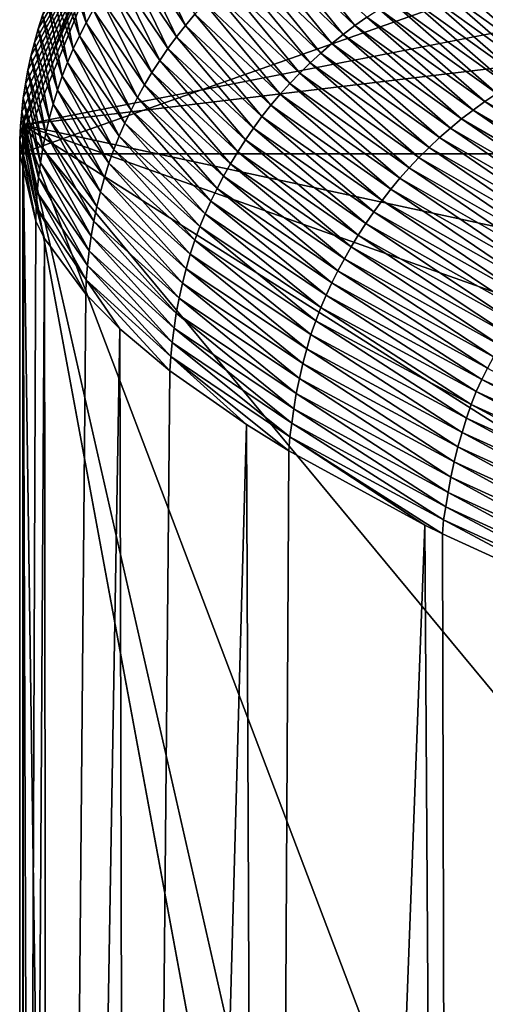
# Model space of a CAD drawing. Extents: x -200 to 200, y -702 to 625.
# Tile 19 of 256: x -191 to -190.255, y -633.74 to -632.163. Entities that reach past the tile are written whole.
import ezdxf

# ---------------------------------------------------------------- set-up
doc = ezdxf.new("R2010")
doc.units = 0
doc.header["$LTSCALE"] = 4.479492
for name, color, linetype in [('129', 7, 'CONTINUOUS'), ('155', 7, 'CONTINUOUS'), ('501', 7, 'CONTINUOUS'), ('525', 7, 'CONTINUOUS'), ('669', 7, 'CONTINUOUS'), ('675', 7, 'CONTINUOUS'), ('695', 7, 'CONTINUOUS'), ('732', 7, 'CONTINUOUS')]:
    doc.layers.add(name, color=color, linetype=linetype)

msp = doc.modelspace()

# ---------------------------------------------------------------- linework, layer by layer
at = {"layer": '129', "color": 7, "linetype": 'CONTINUOUS'}
msp.add_3dface([(-190.995, -632.3313, 0.4), (-183.5407, -631.4345, 13.5298), (-190.7895, -631.8319, 0.4), (-190.995, -632.3313, 0.4)], dxfattribs=at)
at = {"layer": '155', "color": 7, "linetype": 'CONTINUOUS'}
for points in [[(-183.5407, -631.4345, 13.5298), (-190.995, -632.3313, 0.4), (-184.6445, -633.7, 12.7665), (-183.5407, -631.4345, 13.5298)], [(-190.7686, -699.9078, 2.7114), (-190.995, -632.3313, 0.4), (-190.9628, -698.9248, 1.0902), (-190.7686, -699.9078, 2.7114)], [(-184.6445, -633.7, 12.7665), (-190.995, -632.3313, 0.4), (-187.1389, -633.7, 10.4234), (-184.6445, -633.7, 12.7665)], [(-190.9628, -698.9248, 1.0902), (-190.995, -632.3313, 0.4), (-190.995, -697.7502, 0.4), (-190.9628, -698.9248, 1.0902)], [(-190.995, -632.3313, 0.4), (-190.7686, -699.9078, 2.7114), (-188.6176, -645.2, 8.4001), (-190.995, -632.3313, 0.4)], [(-188.6176, -642.7967, 8.4001), (-190.995, -632.3313, 0.4), (-188.6176, -645.2, 8.4001), (-188.6176, -642.7967, 8.4001)], [(-188.6176, -638.6033, 8.4001), (-190.995, -632.3313, 0.4), (-188.6176, -642.7967, 8.4001), (-188.6176, -638.6033, 8.4001)], [(-188.6176, -635.2, 8.4001), (-190.995, -632.3313, 0.4), (-188.6176, -638.6033, 8.4001), (-188.6176, -635.2, 8.4001)], [(-188.1679, -634.121, 9.0888), (-190.995, -632.3313, 0.4), (-188.6176, -635.2, 8.4001), (-188.1679, -634.121, 9.0888)], [(-187.1389, -633.7, 10.4234), (-190.995, -632.3313, 0.4), (-188.1679, -634.121, 9.0888), (-187.1389, -633.7, 10.4234)]]:
    msp.add_3dface(points, dxfattribs=at)
at = {"layer": '501', "color": 7, "linetype": 'CONTINUOUS'}
for points in [[(-190.995, -632.3313, 0.4), (-190.7895, -631.8319, 0.4), (-190.0863, -632.1541, 0.4), (-190.995, -632.3313, 0.4)], [(-190.995, -632.3313, 0.4), (-190.0863, -632.1541, 0.4), (-190.0863, -697.7502, 0.4), (-190.995, -632.3313, 0.4)], [(-190.995, -697.7502, 0.4), (-190.995, -632.3313, 0.4), (-190.0863, -697.7502, 0.4), (-190.995, -697.7502, 0.4)]]:
    msp.add_3dface(points, dxfattribs=at)
at = {"layer": '525', "color": 7, "linetype": 'CONTINUOUS'}
for points in [[(-190.2999, -631.6777, -0.0426), (-175.2385, -634.1509, -13.998), (-190.3, -631.6829, -0.0852), (-190.2999, -631.6777, -0.0426)], [(-190.3, -631.6829, -0.0852), (-175.2385, -634.1509, -13.998), (-190.2759, -631.7924, -0.9539), (-190.3, -631.6829, -0.0852)], [(-190.2998, -631.6725), (-175.2385, -634.1509, -13.998), (-190.2999, -631.6777, -0.0426), (-190.2998, -631.6725)], [(-189, -631.6725), (-175.2385, -634.1509, -13.998), (-190.2998, -631.6725), (-189, -631.6725)], [(-190.2759, -631.7924, -0.9539), (-175.2385, -634.1509, -13.998), (-190.1996, -631.9105, -1.8427), (-190.2759, -631.7924, -0.9539)]]:
    msp.add_3dface(points, dxfattribs=at)
at = {"layer": '669', "color": 7, "linetype": 'CONTINUOUS'}
for points in [[(-191, -632.3777), (-189, -631.6725), (-190.7969, -631.8811), (-191, -632.3777)], [(-189, -631.6725), (-191, -632.3777), (-190.0002, -632.3777), (-189, -631.6725)], [(-191, -632.3777), (-191, -639.1121), (-190.0002, -632.3777), (-191, -632.3777)], [(-191, -664.979), (-191, -666.1641), (-190.0002, -632.3777), (-191, -664.979)], [(-191, -666.1641), (-191, -672.9358), (-190.0002, -632.3777), (-191, -666.1641)], [(-191, -672.9358), (-191, -679.7175), (-190.0002, -632.3777), (-191, -672.9358)], [(-191, -659.3999), (-191, -664.979), (-190.0002, -632.3777), (-191, -659.3999)], [(-191, -679.7175), (-191, -686.4985), (-190.0002, -632.3777), (-191, -679.7175)], [(-191, -652.6315), (-191, -659.3999), (-190.0002, -632.3777), (-191, -652.6315)], [(-191, -645.8838), (-191, -652.6315), (-190.0002, -632.3777), (-191, -645.8838)], [(-191, -639.1121), (-191, -645.8838), (-190.0002, -632.3777), (-191, -639.1121)], [(-191, -686.4985), (-191, -693.2545), (-190.0002, -632.3777), (-191, -686.4985)], [(-191, -693.2545), (-191, -697.0222), (-190.0002, -632.3777), (-191, -693.2545)], [(-190.0002, -632.3777), (-191, -697.0222), (-190.0002, -697.0222), (-190.0002, -632.3777)]]:
    msp.add_3dface(points, dxfattribs=at)
at = {"layer": '675', "color": 7, "linetype": 'CONTINUOUS'}
for points in [[(-190.5978, -632.0439, -1.8794), (-190.5784, -632.0305, -1.8785), (-190.4634, -632.1725, -2.7998), (-190.5978, -632.0439, -1.8794)], [(-190.4634, -632.1725, -2.7998), (-190.5784, -632.0305, -1.8785), (-190.4442, -632.159, -2.7972), (-190.4634, -632.1725, -2.7998)], [(-190.8159, -632.0508, -0.9525), (-190.8007, -632.0329, -0.9541), (-190.7344, -632.1722, -1.8796), (-190.8159, -632.0508, -0.9525)], [(-190.7344, -632.1722, -1.8796), (-190.8007, -632.0329, -0.9541), (-190.7194, -632.1543, -1.8803), (-190.7344, -632.1722, -1.8796)], [(-190.6167, -632.058, -1.8801), (-190.5978, -632.0439, -1.8794), (-190.4821, -632.1866, -2.8021), (-190.6167, -632.058, -1.8801)], [(-190.4821, -632.1866, -2.8021), (-190.5978, -632.0439, -1.8794), (-190.4634, -632.1725, -2.7998), (-190.4821, -632.1866, -2.8021)], [(-190.9282, -632.0713, -0.0376), (-190.9177, -632.0509, -0.0401), (-190.8938, -632.1678, -0.9401), (-190.9282, -632.0713, -0.0376)], [(-190.8938, -632.1678, -0.9401), (-190.9177, -632.0509, -0.0401), (-190.8825, -632.1474, -0.9425), (-190.8938, -632.1678, -0.9401)], [(-190.8306, -632.0693, -0.9508), (-190.8159, -632.0508, -0.9525), (-190.7489, -632.1905, -1.8787), (-190.8306, -632.0693, -0.9508)], [(-190.7489, -632.1905, -1.8787), (-190.8159, -632.0508, -0.9525), (-190.7344, -632.1722, -1.8796), (-190.7489, -632.1905, -1.8787)], [(-190.6352, -632.0727, -1.8806), (-190.6167, -632.058, -1.8801), (-190.5003, -632.2013, -2.8042), (-190.6352, -632.0727, -1.8806)], [(-190.5003, -632.2013, -2.8042), (-190.6167, -632.058, -1.8801), (-190.4821, -632.1866, -2.8021), (-190.5003, -632.2013, -2.8042)], [(-190.9381, -632.0919, -0.0351), (-190.9282, -632.0713, -0.0376), (-190.9043, -632.1887, -0.9376), (-190.9381, -632.0919, -0.0351)], [(-190.9043, -632.1887, -0.9376), (-190.9282, -632.0713, -0.0376), (-190.8938, -632.1678, -0.9401), (-190.9043, -632.1887, -0.9376)], [(-190.8446, -632.0882, -0.9489), (-190.8306, -632.0693, -0.9508), (-190.7627, -632.2092, -1.8776), (-190.8446, -632.0882, -0.9489)], [(-190.7627, -632.2092, -1.8776), (-190.8306, -632.0693, -0.9508), (-190.7489, -632.1905, -1.8787), (-190.7627, -632.2092, -1.8776)], [(-190.6532, -632.088, -1.881), (-190.6352, -632.0727, -1.8806), (-190.518, -632.2166, -2.8061), (-190.6532, -632.088, -1.881)], [(-190.518, -632.2166, -2.8061), (-190.6352, -632.0727, -1.8806), (-190.5003, -632.2013, -2.8042), (-190.518, -632.2166, -2.8061)], [(-190.2985, -632.0822, -2.7741), (-190.2763, -632.074, -2.7702), (-190.1124, -632.2164, -3.6821), (-190.2985, -632.0822, -2.7741)], [(-190.2763, -632.074, -2.7702), (-190.2539, -632.0665, -2.7662), (-190.0906, -632.2079, -3.6763), (-190.2763, -632.074, -2.7702)], [(-190.1124, -632.2164, -3.6821), (-190.2763, -632.074, -2.7702), (-190.0906, -632.2079, -3.6763), (-190.1124, -632.2164, -3.6821)], [(-190.9472, -632.1129, -0.0325), (-190.9381, -632.0919, -0.0351), (-190.9142, -632.2099, -0.935), (-190.9472, -632.1129, -0.0325)], [(-190.9142, -632.2099, -0.935), (-190.9381, -632.0919, -0.0351), (-190.9043, -632.1887, -0.9376), (-190.9142, -632.2099, -0.935)], [(-190.8579, -632.1075, -0.9469), (-190.8446, -632.0882, -0.9489), (-190.7759, -632.2283, -1.8762), (-190.8579, -632.1075, -0.9469)], [(-190.7759, -632.2283, -1.8762), (-190.8446, -632.0882, -0.9489), (-190.7627, -632.2092, -1.8776), (-190.7759, -632.2283, -1.8762)], [(-190.6706, -632.1038, -1.8811), (-190.6532, -632.088, -1.881), (-190.5351, -632.2323, -2.8076), (-190.6706, -632.1038, -1.8811)], [(-190.5351, -632.2323, -2.8076), (-190.6532, -632.088, -1.881), (-190.518, -632.2166, -2.8061), (-190.5351, -632.2323, -2.8076)], [(-190.342, -632.1008, -2.7815), (-190.3204, -632.0911, -2.7779), (-190.1551, -632.2355, -3.6933), (-190.342, -632.1008, -2.7815)], [(-190.3204, -632.0911, -2.7779), (-190.2985, -632.0822, -2.7741), (-190.1339, -632.2256, -3.6878), (-190.3204, -632.0911, -2.7779)], [(-190.1551, -632.2355, -3.6933), (-190.3204, -632.0911, -2.7779), (-190.1339, -632.2256, -3.6878), (-190.1551, -632.2355, -3.6933)], [(-190.1339, -632.2256, -3.6878), (-190.2985, -632.0822, -2.7741), (-190.1124, -632.2164, -3.6821), (-190.1339, -632.2256, -3.6878)], [(-190.8705, -632.1273, -0.9448), (-190.8579, -632.1075, -0.9469), (-190.7884, -632.2477, -1.8746), (-190.8705, -632.1273, -0.9448)], [(-190.7884, -632.2477, -1.8746), (-190.8579, -632.1075, -0.9469), (-190.7759, -632.2283, -1.8762), (-190.7884, -632.2477, -1.8746)], [(-190.6874, -632.1201, -1.881), (-190.6706, -632.1038, -1.8811), (-190.5517, -632.2486, -2.8089), (-190.6874, -632.1201, -1.881)], [(-190.5517, -632.2486, -2.8089), (-190.6706, -632.1038, -1.8811), (-190.5351, -632.2323, -2.8076), (-190.5517, -632.2486, -2.8089)], [(-190.3632, -632.1111, -2.785), (-190.342, -632.1008, -2.7815), (-190.1759, -632.246, -3.6987), (-190.3632, -632.1111, -2.785)], [(-190.1759, -632.246, -3.6987), (-190.342, -632.1008, -2.7815), (-190.1551, -632.2355, -3.6933), (-190.1759, -632.246, -3.6987)], [(-190.9556, -632.1342, -0.0299), (-190.9472, -632.1129, -0.0325), (-190.9234, -632.2314, -0.9324), (-190.9556, -632.1342, -0.0299)], [(-190.9234, -632.2314, -0.9324), (-190.9472, -632.1129, -0.0325), (-190.9142, -632.2099, -0.935), (-190.9234, -632.2314, -0.9324)], [(-190.7037, -632.137, -1.8808), (-190.6874, -632.1201, -1.881), (-190.5677, -632.2653, -2.81), (-190.7037, -632.137, -1.8808)], [(-190.5677, -632.2653, -2.81), (-190.6874, -632.1201, -1.881), (-190.5517, -632.2486, -2.8089), (-190.5677, -632.2653, -2.81)], [(-190.4046, -632.1337, -2.7915), (-190.3841, -632.1221, -2.7883), (-190.2165, -632.2689, -3.7089), (-190.4046, -632.1337, -2.7915)], [(-190.3841, -632.1221, -2.7883), (-190.3632, -632.1111, -2.785), (-190.1964, -632.2571, -3.7039), (-190.3841, -632.1221, -2.7883)], [(-190.2165, -632.2689, -3.7089), (-190.3841, -632.1221, -2.7883), (-190.1964, -632.2571, -3.7039), (-190.2165, -632.2689, -3.7089)], [(-190.1964, -632.2571, -3.7039), (-190.3632, -632.1111, -2.785), (-190.1759, -632.246, -3.6987), (-190.1964, -632.2571, -3.7039)], [(-190.9633, -632.1557, -0.0272), (-190.9556, -632.1342, -0.0299), (-190.9318, -632.2534, -0.9298), (-190.9633, -632.1557, -0.0272)], [(-190.9318, -632.2534, -0.9298), (-190.9556, -632.1342, -0.0299), (-190.9234, -632.2314, -0.9324), (-190.9318, -632.2534, -0.9298)], [(-190.8825, -632.1474, -0.9425), (-190.8705, -632.1273, -0.9448), (-190.8002, -632.2675, -1.8729), (-190.8825, -632.1474, -0.9425)], [(-190.8002, -632.2675, -1.8729), (-190.8705, -632.1273, -0.9448), (-190.7884, -632.2477, -1.8746), (-190.8002, -632.2675, -1.8729)], [(-190.7194, -632.1543, -1.8803), (-190.7037, -632.137, -1.8808), (-190.5831, -632.2825, -2.8107), (-190.7194, -632.1543, -1.8803)], [(-190.5831, -632.2825, -2.8107), (-190.7037, -632.137, -1.8808), (-190.5677, -632.2653, -2.81), (-190.5831, -632.2825, -2.8107)], [(-190.4246, -632.146, -2.7945), (-190.4046, -632.1337, -2.7915), (-190.2361, -632.2813, -3.7137), (-190.4246, -632.146, -2.7945)], [(-190.2361, -632.2813, -3.7137), (-190.4046, -632.1337, -2.7915), (-190.2165, -632.2689, -3.7089), (-190.2361, -632.2813, -3.7137)], [(-190.9703, -632.1774, -0.0246), (-190.9633, -632.1557, -0.0272), (-190.9396, -632.2757, -0.9272), (-190.9703, -632.1774, -0.0246)], [(-190.9396, -632.2757, -0.9272), (-190.9633, -632.1557, -0.0272), (-190.9318, -632.2534, -0.9298), (-190.9396, -632.2757, -0.9272)], [(-190.8938, -632.1678, -0.9401), (-190.8825, -632.1474, -0.9425), (-190.8113, -632.2876, -1.8707), (-190.8938, -632.1678, -0.9401)], [(-190.8113, -632.2876, -1.8707), (-190.8825, -632.1474, -0.9425), (-190.8002, -632.2675, -1.8729), (-190.8113, -632.2876, -1.8707)], [(-190.7344, -632.1722, -1.8796), (-190.7194, -632.1543, -1.8803), (-190.598, -632.3001, -2.8111), (-190.7344, -632.1722, -1.8796)], [(-190.598, -632.3001, -2.8111), (-190.7194, -632.1543, -1.8803), (-190.5831, -632.2825, -2.8107), (-190.598, -632.3001, -2.8111)], [(-190.4442, -632.159, -2.7972), (-190.4246, -632.146, -2.7945), (-190.2554, -632.2943, -3.7183), (-190.4442, -632.159, -2.7972)], [(-190.2554, -632.2943, -3.7183), (-190.4246, -632.146, -2.7945), (-190.2361, -632.2813, -3.7137), (-190.2554, -632.2943, -3.7183)], [(-190.9043, -632.1887, -0.9376), (-190.8938, -632.1678, -0.9401), (-190.8218, -632.3079, -1.8682), (-190.9043, -632.1887, -0.9376)], [(-190.8218, -632.3079, -1.8682), (-190.8938, -632.1678, -0.9401), (-190.8113, -632.2876, -1.8707), (-190.8218, -632.3079, -1.8682)], [(-190.7489, -632.1905, -1.8787), (-190.7344, -632.1722, -1.8796), (-190.6122, -632.3182, -2.8112), (-190.7489, -632.1905, -1.8787)], [(-190.6122, -632.3182, -2.8112), (-190.7344, -632.1722, -1.8796), (-190.598, -632.3001, -2.8111), (-190.6122, -632.3182, -2.8112)], [(-190.4821, -632.1866, -2.8021), (-190.4634, -632.1725, -2.7998), (-190.2925, -632.322, -3.7267), (-190.4821, -632.1866, -2.8021)], [(-190.4634, -632.1725, -2.7998), (-190.4442, -632.159, -2.7972), (-190.2742, -632.3079, -3.7226), (-190.4634, -632.1725, -2.7998)], [(-190.2925, -632.322, -3.7267), (-190.4634, -632.1725, -2.7998), (-190.2742, -632.3079, -3.7226), (-190.2925, -632.322, -3.7267)], [(-190.2742, -632.3079, -3.7226), (-190.4442, -632.159, -2.7972), (-190.2554, -632.2943, -3.7183), (-190.2742, -632.3079, -3.7226)], [(-190.9765, -632.1993, -0.0219), (-190.9703, -632.1774, -0.0246), (-190.9466, -632.2985, -0.9244), (-190.9765, -632.1993, -0.0219)], [(-190.9466, -632.2985, -0.9244), (-190.9703, -632.1774, -0.0246), (-190.9396, -632.2757, -0.9272), (-190.9466, -632.2985, -0.9244)], [(-190.5003, -632.2013, -2.8042), (-190.4821, -632.1866, -2.8021), (-190.3104, -632.3367, -3.7304), (-190.5003, -632.2013, -2.8042)], [(-190.3104, -632.3367, -3.7304), (-190.4821, -632.1866, -2.8021), (-190.2925, -632.322, -3.7267), (-190.3104, -632.3367, -3.7304)], [(-190.9821, -632.2214, -0.0192), (-190.9765, -632.1993, -0.0219), (-190.9528, -632.3216, -0.9216), (-190.9821, -632.2214, -0.0192)], [(-190.9528, -632.3216, -0.9216), (-190.9765, -632.1993, -0.0219), (-190.9466, -632.2985, -0.9244), (-190.9528, -632.3216, -0.9216)], [(-190.9142, -632.2099, -0.935), (-190.9043, -632.1887, -0.9376), (-190.8316, -632.3286, -1.8657), (-190.9142, -632.2099, -0.935)], [(-190.8316, -632.3286, -1.8657), (-190.9043, -632.1887, -0.9376), (-190.8218, -632.3079, -1.8682), (-190.8316, -632.3286, -1.8657)], [(-190.7627, -632.2092, -1.8776), (-190.7489, -632.1905, -1.8787), (-190.6258, -632.3367, -2.8109), (-190.7627, -632.2092, -1.8776)], [(-190.6258, -632.3367, -2.8109), (-190.7489, -632.1905, -1.8787), (-190.6122, -632.3182, -2.8112), (-190.6258, -632.3367, -2.8109)], [(-190.518, -632.2166, -2.8061), (-190.5003, -632.2013, -2.8042), (-190.3277, -632.3519, -3.7338), (-190.518, -632.2166, -2.8061)], [(-190.3277, -632.3519, -3.7338), (-190.5003, -632.2013, -2.8042), (-190.3104, -632.3367, -3.7304), (-190.3277, -632.3519, -3.7338)], [(-190.9234, -632.2314, -0.9324), (-190.9142, -632.2099, -0.935), (-190.8408, -632.3495, -1.8634), (-190.9234, -632.2314, -0.9324)], [(-190.8408, -632.3495, -1.8634), (-190.9142, -632.2099, -0.935), (-190.8316, -632.3286, -1.8657), (-190.8408, -632.3495, -1.8634)], [(-190.7759, -632.2283, -1.8762), (-190.7627, -632.2092, -1.8776), (-190.6387, -632.3556, -2.8103), (-190.7759, -632.2283, -1.8762)], [(-190.6387, -632.3556, -2.8103), (-190.7627, -632.2092, -1.8776), (-190.6258, -632.3367, -2.8109), (-190.6387, -632.3556, -2.8103)], [(-190.5351, -632.2323, -2.8076), (-190.518, -632.2166, -2.8061), (-190.3445, -632.3675, -3.7369), (-190.5351, -632.2323, -2.8076)], [(-190.3445, -632.3675, -3.7369), (-190.518, -632.2166, -2.8061), (-190.3277, -632.3519, -3.7338), (-190.3445, -632.3675, -3.7369)], [(-190.9868, -632.2437, -0.0164), (-190.9821, -632.2214, -0.0192), (-190.9583, -632.345, -0.9187), (-190.9868, -632.2437, -0.0164)], [(-190.9583, -632.345, -0.9187), (-190.9821, -632.2214, -0.0192), (-190.9528, -632.3216, -0.9216), (-190.9583, -632.345, -0.9187)], [(-190.9318, -632.2534, -0.9298), (-190.9234, -632.2314, -0.9324), (-190.8494, -632.3709, -1.8611), (-190.9318, -632.2534, -0.9298)], [(-190.8494, -632.3709, -1.8611), (-190.9234, -632.2314, -0.9324), (-190.8408, -632.3495, -1.8634), (-190.8494, -632.3709, -1.8611)], [(-190.7884, -632.2477, -1.8746), (-190.7759, -632.2283, -1.8762), (-190.651, -632.3747, -2.8093), (-190.7884, -632.2477, -1.8746)], [(-190.651, -632.3747, -2.8093), (-190.7759, -632.2283, -1.8762), (-190.6387, -632.3556, -2.8103), (-190.651, -632.3747, -2.8093)], [(-190.5517, -632.2486, -2.8089), (-190.5351, -632.2323, -2.8076), (-190.3608, -632.3836, -3.7396), (-190.5517, -632.2486, -2.8089)], [(-190.3608, -632.3836, -3.7396), (-190.5351, -632.2323, -2.8076), (-190.3445, -632.3675, -3.7369), (-190.3608, -632.3836, -3.7396)], [(-190.9909, -632.266, -0.0137), (-190.9868, -632.2437, -0.0164), (-190.963, -632.3685, -0.9157), (-190.9909, -632.266, -0.0137)], [(-190.963, -632.3685, -0.9157), (-190.9868, -632.2437, -0.0164), (-190.9583, -632.345, -0.9187), (-190.963, -632.3685, -0.9157)], [(-190.8002, -632.2675, -1.8729), (-190.7884, -632.2477, -1.8746), (-190.6627, -632.3941, -2.808), (-190.8002, -632.2675, -1.8729)], [(-190.6627, -632.3941, -2.808), (-190.7884, -632.2477, -1.8746), (-190.651, -632.3747, -2.8093), (-190.6627, -632.3941, -2.808)], [(-190.5677, -632.2653, -2.81), (-190.5517, -632.2486, -2.8089), (-190.3765, -632.4002, -3.742), (-190.5677, -632.2653, -2.81)], [(-190.3765, -632.4002, -3.742), (-190.5517, -632.2486, -2.8089), (-190.3608, -632.3836, -3.7396), (-190.3765, -632.4002, -3.742)], [(-190.9942, -632.2883, -0.011), (-190.9909, -632.266, -0.0137), (-190.9669, -632.3921, -0.9124), (-190.9942, -632.2883, -0.011)], [(-190.9669, -632.3921, -0.9124), (-190.9909, -632.266, -0.0137), (-190.963, -632.3685, -0.9157), (-190.9669, -632.3921, -0.9124)], [(-190.9396, -632.2757, -0.9272), (-190.9318, -632.2534, -0.9298), (-190.8572, -632.393, -1.8586), (-190.9396, -632.2757, -0.9272)], [(-190.8572, -632.393, -1.8586), (-190.9318, -632.2534, -0.9298), (-190.8494, -632.3709, -1.8611), (-190.8572, -632.393, -1.8586)], [(-190.5831, -632.2825, -2.8107), (-190.5677, -632.2653, -2.81), (-190.3916, -632.4171, -3.7439), (-190.5831, -632.2825, -2.8107)], [(-190.3916, -632.4171, -3.7439), (-190.5677, -632.2653, -2.81), (-190.3765, -632.4002, -3.742), (-190.3916, -632.4171, -3.7439)], [(-190.9466, -632.2985, -0.9244), (-190.9396, -632.2757, -0.9272), (-190.8644, -632.4156, -1.8558), (-190.9466, -632.2985, -0.9244)], [(-190.8644, -632.4156, -1.8558), (-190.9396, -632.2757, -0.9272), (-190.8572, -632.393, -1.8586), (-190.8644, -632.4156, -1.8558)], [(-190.8113, -632.2876, -1.8707), (-190.8002, -632.2675, -1.8729), (-190.6737, -632.4138, -2.8061), (-190.8113, -632.2876, -1.8707)], [(-190.6737, -632.4138, -2.8061), (-190.8002, -632.2675, -1.8729), (-190.6627, -632.3941, -2.808), (-190.6737, -632.4138, -2.8061)], [(-190.598, -632.3001, -2.8111), (-190.5831, -632.2825, -2.8107), (-190.4061, -632.4345, -3.7454), (-190.598, -632.3001, -2.8111)], [(-190.4061, -632.4345, -3.7454), (-190.5831, -632.2825, -2.8107), (-190.3916, -632.4171, -3.7439), (-190.4061, -632.4345, -3.7454)], [(-190.2554, -632.2943, -3.7183), (-190.2361, -632.2813, -3.7137), (-190.0119, -632.436, -4.6384), (-190.2554, -632.2943, -3.7183)], [(-190.9967, -632.3107, -0.0082), (-190.9942, -632.2883, -0.011), (-190.97, -632.4157, -0.9088), (-190.9967, -632.3107, -0.0082)], [(-190.97, -632.4157, -0.9088), (-190.9942, -632.2883, -0.011), (-190.9669, -632.3921, -0.9124), (-190.97, -632.4157, -0.9088)], [(-190.9528, -632.3216, -0.9216), (-190.9466, -632.2985, -0.9244), (-190.8708, -632.4388, -1.8528), (-190.9528, -632.3216, -0.9216)], [(-190.8708, -632.4388, -1.8528), (-190.9466, -632.2985, -0.9244), (-190.8644, -632.4156, -1.8558), (-190.8708, -632.4388, -1.8528)], [(-190.8218, -632.3079, -1.8682), (-190.8113, -632.2876, -1.8707), (-190.684, -632.4336, -2.8036), (-190.8218, -632.3079, -1.8682)], [(-190.684, -632.4336, -2.8036), (-190.8113, -632.2876, -1.8707), (-190.6737, -632.4138, -2.8061), (-190.684, -632.4336, -2.8036)], [(-190.2742, -632.3079, -3.7226), (-190.2554, -632.2943, -3.7183), (-190.0303, -632.4495, -4.6444), (-190.2742, -632.3079, -3.7226)], [(-190.0303, -632.4495, -4.6444), (-190.2554, -632.2943, -3.7183), (-190.0119, -632.436, -4.6384), (-190.0303, -632.4495, -4.6444)], [(-190.9986, -632.3331, -0.0055), (-190.9967, -632.3107, -0.0082), (-190.9722, -632.4392, -0.9053), (-190.9986, -632.3331, -0.0055)], [(-190.9722, -632.4392, -0.9053), (-190.9967, -632.3107, -0.0082), (-190.97, -632.4157, -0.9088), (-190.9722, -632.4392, -0.9053)], [(-190.8316, -632.3286, -1.8657), (-190.8218, -632.3079, -1.8682), (-190.6938, -632.4536, -2.801), (-190.8316, -632.3286, -1.8657)], [(-190.6938, -632.4536, -2.801), (-190.8218, -632.3079, -1.8682), (-190.684, -632.4336, -2.8036), (-190.6938, -632.4536, -2.801)], [(-190.6122, -632.3182, -2.8112), (-190.598, -632.3001, -2.8111), (-190.42, -632.4524, -3.7465), (-190.6122, -632.3182, -2.8112)], [(-190.42, -632.4524, -3.7465), (-190.598, -632.3001, -2.8111), (-190.4061, -632.4345, -3.7454), (-190.42, -632.4524, -3.7465)], [(-190.2925, -632.322, -3.7267), (-190.2742, -632.3079, -3.7226), (-190.0482, -632.4636, -4.6502), (-190.2925, -632.322, -3.7267)], [(-190.0482, -632.4636, -4.6502), (-190.2742, -632.3079, -3.7226), (-190.0303, -632.4495, -4.6444), (-190.0482, -632.4636, -4.6502)], [(-190.9583, -632.345, -0.9187), (-190.9528, -632.3216, -0.9216), (-190.8765, -632.4622, -1.8496), (-190.9583, -632.345, -0.9187)], [(-190.8765, -632.4622, -1.8496), (-190.9528, -632.3216, -0.9216), (-190.8708, -632.4388, -1.8528), (-190.8765, -632.4622, -1.8496)], [(-190.8408, -632.3495, -1.8634), (-190.8316, -632.3286, -1.8657), (-190.703, -632.4738, -2.799), (-190.8408, -632.3495, -1.8634)], [(-190.703, -632.4738, -2.799), (-190.8316, -632.3286, -1.8657), (-190.6938, -632.4536, -2.801), (-190.703, -632.4738, -2.799)], [(-190.6258, -632.3367, -2.8109), (-190.6122, -632.3182, -2.8112), (-190.4333, -632.4707, -3.7471), (-190.6258, -632.3367, -2.8109)], [(-190.4333, -632.4707, -3.7471), (-190.6122, -632.3182, -2.8112), (-190.42, -632.4524, -3.7465), (-190.4333, -632.4707, -3.7471)], [(-190.3104, -632.3367, -3.7304), (-190.2925, -632.322, -3.7267), (-190.0656, -632.4782, -4.6556), (-190.3104, -632.3367, -3.7304)], [(-190.0656, -632.4782, -4.6556), (-190.2925, -632.322, -3.7267), (-190.0482, -632.4636, -4.6502), (-190.0656, -632.4782, -4.6556)], [(-190.9996, -632.3554, -0.0027), (-190.9986, -632.3331, -0.0055), (-190.9737, -632.4625, -0.9025), (-190.9996, -632.3554, -0.0027)], [(-190.9737, -632.4625, -0.9025), (-190.9986, -632.3331, -0.0055), (-190.9722, -632.4392, -0.9053), (-190.9737, -632.4625, -0.9025)], [(-190.963, -632.3685, -0.9157), (-190.9583, -632.345, -0.9187), (-190.8815, -632.4858, -1.846), (-190.963, -632.3685, -0.9157)], [(-190.8815, -632.4858, -1.846), (-190.9583, -632.345, -0.9187), (-190.8765, -632.4622, -1.8496), (-190.8815, -632.4858, -1.846)], [(-190.6387, -632.3556, -2.8103), (-190.6258, -632.3367, -2.8109), (-190.446, -632.4892, -3.7472), (-190.6387, -632.3556, -2.8103)], [(-190.446, -632.4892, -3.7472), (-190.6258, -632.3367, -2.8109), (-190.4333, -632.4707, -3.7471), (-190.446, -632.4892, -3.7472)], [(-190.3277, -632.3519, -3.7338), (-190.3104, -632.3367, -3.7304), (-190.0825, -632.4933, -4.6605), (-190.3277, -632.3519, -3.7338)], [(-190.0825, -632.4933, -4.6605), (-190.3104, -632.3367, -3.7304), (-190.0656, -632.4782, -4.6556), (-190.0825, -632.4933, -4.6605)], [(-191, -632.3777), (-190.9996, -632.3554, -0.0027), (-190.9743, -632.4859, -0.8995), (-191, -632.3777)], [(-190.9743, -632.4859, -0.8995), (-190.9996, -632.3554, -0.0027), (-190.9737, -632.4625, -0.9025), (-190.9743, -632.4859, -0.8995)], [(-190.8494, -632.3709, -1.8611), (-190.8408, -632.3495, -1.8634), (-190.7116, -632.4945, -2.7971), (-190.8494, -632.3709, -1.8611)], [(-190.7116, -632.4945, -2.7971), (-190.8408, -632.3495, -1.8634), (-190.703, -632.4738, -2.799), (-190.7116, -632.4945, -2.7971)], [(-190.651, -632.3747, -2.8093), (-190.6387, -632.3556, -2.8103), (-190.458, -632.5081, -3.7468), (-190.651, -632.3747, -2.8093)], [(-190.458, -632.5081, -3.7468), (-190.6387, -632.3556, -2.8103), (-190.446, -632.4892, -3.7472), (-190.458, -632.5081, -3.7468)], [(-190.3445, -632.3675, -3.7369), (-190.3277, -632.3519, -3.7338), (-190.0989, -632.5088, -4.6651), (-190.3445, -632.3675, -3.7369)], [(-190.0989, -632.5088, -4.6651), (-190.3277, -632.3519, -3.7338), (-190.0825, -632.4933, -4.6605), (-190.0989, -632.5088, -4.6651)], [(-190.9669, -632.3921, -0.9124), (-190.963, -632.3685, -0.9157), (-190.8857, -632.5096, -1.8414), (-190.9669, -632.3921, -0.9124)], [(-190.8857, -632.5096, -1.8414), (-190.963, -632.3685, -0.9157), (-190.8815, -632.4858, -1.846), (-190.8857, -632.5096, -1.8414)], [(-190.8572, -632.393, -1.8586), (-190.8494, -632.3709, -1.8611), (-190.7196, -632.5162, -2.7947), (-190.8572, -632.393, -1.8586)], [(-190.7196, -632.5162, -2.7947), (-190.8494, -632.3709, -1.8611), (-190.7116, -632.4945, -2.7971), (-190.7196, -632.5162, -2.7947)], [(-190.6627, -632.3941, -2.808), (-190.651, -632.3747, -2.8093), (-190.4695, -632.527, -3.746), (-190.6627, -632.3941, -2.808)], [(-190.4695, -632.527, -3.746), (-190.651, -632.3747, -2.8093), (-190.458, -632.5081, -3.7468), (-190.4695, -632.527, -3.746)], [(-190.3608, -632.3836, -3.7396), (-190.3445, -632.3675, -3.7369), (-190.1147, -632.5247, -4.6692), (-190.3608, -632.3836, -3.7396)], [(-190.1147, -632.5247, -4.6692), (-190.3445, -632.3675, -3.7369), (-190.0989, -632.5088, -4.6651), (-190.1147, -632.5247, -4.6692)], [(-190.97, -632.4157, -0.9088), (-190.9669, -632.3921, -0.9124), (-190.889, -632.5334, -1.836), (-190.97, -632.4157, -0.9088)], [(-190.889, -632.5334, -1.836), (-190.9669, -632.3921, -0.9124), (-190.8857, -632.5096, -1.8414), (-190.889, -632.5334, -1.836)], [(-190.8644, -632.4156, -1.8558), (-190.8572, -632.393, -1.8586), (-190.7269, -632.5387, -2.7917), (-190.8644, -632.4156, -1.8558)], [(-190.7269, -632.5387, -2.7917), (-190.8572, -632.393, -1.8586), (-190.7196, -632.5162, -2.7947), (-190.7269, -632.5387, -2.7917)], [(-190.3765, -632.4002, -3.742), (-190.3608, -632.3836, -3.7396), (-190.13, -632.541, -4.6729), (-190.3765, -632.4002, -3.742)], [(-190.13, -632.541, -4.6729), (-190.3608, -632.3836, -3.7396), (-190.1147, -632.5247, -4.6692), (-190.13, -632.541, -4.6729)], [(-190.6737, -632.4138, -2.8061), (-190.6627, -632.3941, -2.808), (-190.4803, -632.5462, -3.7443), (-190.6737, -632.4138, -2.8061)], [(-190.4803, -632.5462, -3.7443), (-190.6627, -632.3941, -2.808), (-190.4695, -632.527, -3.746), (-190.4803, -632.5462, -3.7443)], [(-190.3916, -632.4171, -3.7439), (-190.3765, -632.4002, -3.742), (-190.1448, -632.5576, -4.676), (-190.3916, -632.4171, -3.7439)], [(-190.1448, -632.5576, -4.676), (-190.3765, -632.4002, -3.742), (-190.13, -632.541, -4.6729), (-190.1448, -632.5576, -4.676)], [(-190.9722, -632.4392, -0.9053), (-190.97, -632.4157, -0.9088), (-190.8916, -632.5568, -1.831), (-190.9722, -632.4392, -0.9053)], [(-190.8916, -632.5568, -1.831), (-190.97, -632.4157, -0.9088), (-190.889, -632.5334, -1.836), (-190.8916, -632.5568, -1.831)], [(-190.8708, -632.4388, -1.8528), (-190.8644, -632.4156, -1.8558), (-190.7335, -632.5618, -2.7884), (-190.8708, -632.4388, -1.8528)], [(-190.7335, -632.5618, -2.7884), (-190.8644, -632.4156, -1.8558), (-190.7269, -632.5387, -2.7917), (-190.7335, -632.5618, -2.7884)], [(-190.684, -632.4336, -2.8036), (-190.6737, -632.4138, -2.8061), (-190.4905, -632.5655, -3.7414), (-190.684, -632.4336, -2.8036)], [(-190.4905, -632.5655, -3.7414), (-190.6737, -632.4138, -2.8061), (-190.4803, -632.5462, -3.7443), (-190.4905, -632.5655, -3.7414)], [(-190.4061, -632.4345, -3.7454), (-190.3916, -632.4171, -3.7439), (-190.159, -632.5748, -4.6786), (-190.4061, -632.4345, -3.7454)], [(-190.159, -632.5748, -4.6786), (-190.3916, -632.4171, -3.7439), (-190.1448, -632.5576, -4.676), (-190.159, -632.5748, -4.6786)], [(-190.9737, -632.4625, -0.9025), (-190.9722, -632.4392, -0.9053), (-190.8934, -632.5797, -1.8289), (-190.9737, -632.4625, -0.9025)], [(-190.8934, -632.5797, -1.8289), (-190.9722, -632.4392, -0.9053), (-190.8916, -632.5568, -1.831), (-190.8934, -632.5797, -1.8289)], [(-190.8765, -632.4622, -1.8496), (-190.8708, -632.4388, -1.8528), (-190.7395, -632.5852, -2.7845), (-190.8765, -632.4622, -1.8496)], [(-190.7395, -632.5852, -2.7845), (-190.8708, -632.4388, -1.8528), (-190.7335, -632.5618, -2.7884), (-190.7395, -632.5852, -2.7845)], [(-190.6938, -632.4536, -2.801), (-190.684, -632.4336, -2.8036), (-190.5002, -632.5847, -3.7387), (-190.6938, -632.4536, -2.801)], [(-190.5002, -632.5847, -3.7387), (-190.684, -632.4336, -2.8036), (-190.4905, -632.5655, -3.7414), (-190.5002, -632.5847, -3.7387)], [(-190.42, -632.4524, -3.7465), (-190.4061, -632.4345, -3.7454), (-190.1725, -632.5923, -4.6806), (-190.42, -632.4524, -3.7465)], [(-190.1725, -632.5923, -4.6806), (-190.4061, -632.4345, -3.7454), (-190.159, -632.5748, -4.6786), (-190.1725, -632.5923, -4.6806)], [(-190.703, -632.4738, -2.799), (-190.6938, -632.4536, -2.801), (-190.5094, -632.604, -3.737), (-190.703, -632.4738, -2.799)], [(-190.5094, -632.604, -3.737), (-190.6938, -632.4536, -2.801), (-190.5002, -632.5847, -3.7387), (-190.5094, -632.604, -3.737)], [(-190.4333, -632.4707, -3.7471), (-190.42, -632.4524, -3.7465), (-190.1855, -632.6103, -4.682), (-190.4333, -632.4707, -3.7471)], [(-190.1855, -632.6103, -4.682), (-190.42, -632.4524, -3.7465), (-190.1725, -632.5923, -4.6806), (-190.1855, -632.6103, -4.682)], [(-190.9743, -632.4859, -0.8995), (-190.9737, -632.4625, -0.9025), (-190.9601, -632.5134, -1.1214), (-190.9743, -632.4859, -0.8995)], [(-190.9601, -632.5134, -1.1214), (-190.9737, -632.4625, -0.9025), (-190.8943, -632.6028, -1.8261), (-190.9601, -632.5134, -1.1214)], [(-190.8943, -632.6028, -1.8261), (-190.9737, -632.4625, -0.9025), (-190.8934, -632.5797, -1.8289), (-190.8943, -632.6028, -1.8261)], [(-190.8815, -632.4858, -1.846), (-190.8765, -632.4622, -1.8496), (-190.7448, -632.6089, -2.7799), (-190.8815, -632.4858, -1.846)], [(-190.7448, -632.6089, -2.7799), (-190.8765, -632.4622, -1.8496), (-190.7395, -632.5852, -2.7845), (-190.7448, -632.6089, -2.7799)], [(-190.446, -632.4892, -3.7472), (-190.4333, -632.4707, -3.7471), (-190.1978, -632.6285, -4.6827), (-190.446, -632.4892, -3.7472)], [(-190.1978, -632.6285, -4.6827), (-190.4333, -632.4707, -3.7471), (-190.1855, -632.6103, -4.682), (-190.1978, -632.6285, -4.6827)], [(-190.8857, -632.5096, -1.8414), (-190.8815, -632.4858, -1.846), (-190.7493, -632.6329, -2.7734), (-190.8857, -632.5096, -1.8414)], [(-190.7493, -632.6329, -2.7734), (-190.8815, -632.4858, -1.846), (-190.7448, -632.6089, -2.7799), (-190.7493, -632.6329, -2.7734)], [(-190.7116, -632.4945, -2.7971), (-190.703, -632.4738, -2.799), (-190.5181, -632.624, -3.7354), (-190.7116, -632.4945, -2.7971)], [(-190.5181, -632.624, -3.7354), (-190.703, -632.4738, -2.799), (-190.5094, -632.604, -3.737), (-190.5181, -632.624, -3.7354)], [(-190.7196, -632.5162, -2.7947), (-190.7116, -632.4945, -2.7971), (-190.5262, -632.6451, -3.733), (-190.7196, -632.5162, -2.7947)], [(-190.5262, -632.6451, -3.733), (-190.7116, -632.4945, -2.7971), (-190.5181, -632.624, -3.7354), (-190.5262, -632.6451, -3.733)], [(-190.458, -632.5081, -3.7468), (-190.446, -632.4892, -3.7472), (-190.2096, -632.647, -4.6829), (-190.458, -632.5081, -3.7468)], [(-190.2096, -632.647, -4.6829), (-190.446, -632.4892, -3.7472), (-190.1978, -632.6285, -4.6827), (-190.2096, -632.647, -4.6829)], [(-190.889, -632.5334, -1.836), (-190.8857, -632.5096, -1.8414), (-190.7529, -632.657, -2.765), (-190.889, -632.5334, -1.836)], [(-190.7529, -632.657, -2.765), (-190.8857, -632.5096, -1.8414), (-190.7493, -632.6329, -2.7734), (-190.7529, -632.657, -2.765)], [(-190.7269, -632.5387, -2.7917), (-190.7196, -632.5162, -2.7947), (-190.5337, -632.6674, -3.7296), (-190.7269, -632.5387, -2.7917)], [(-190.5337, -632.6674, -3.7296), (-190.7196, -632.5162, -2.7947), (-190.5262, -632.6451, -3.733), (-190.5337, -632.6674, -3.7296)], [(-190.4695, -632.527, -3.746), (-190.458, -632.5081, -3.7468), (-190.2208, -632.6654, -4.6825), (-190.4695, -632.527, -3.746)], [(-190.2208, -632.6654, -4.6825), (-190.458, -632.5081, -3.7468), (-190.2096, -632.647, -4.6829), (-190.2208, -632.6654, -4.6825)], [(-190.8916, -632.5568, -1.831), (-190.889, -632.5334, -1.836), (-190.7559, -632.6803, -2.7579), (-190.8916, -632.5568, -1.831)], [(-190.7559, -632.6803, -2.7579), (-190.889, -632.5334, -1.836), (-190.7529, -632.657, -2.765), (-190.7559, -632.6803, -2.7579)], [(-190.4803, -632.5462, -3.7443), (-190.4695, -632.527, -3.746), (-190.2314, -632.6841, -4.6807), (-190.4803, -632.5462, -3.7443)], [(-190.2314, -632.6841, -4.6807), (-190.4695, -632.527, -3.746), (-190.2208, -632.6654, -4.6825), (-190.2314, -632.6841, -4.6807)], [(-190.7335, -632.5618, -2.7884), (-190.7269, -632.5387, -2.7917), (-190.5405, -632.6904, -3.7256), (-190.7335, -632.5618, -2.7884)], [(-190.5405, -632.6904, -3.7256), (-190.7269, -632.5387, -2.7917), (-190.5337, -632.6674, -3.7296), (-190.5405, -632.6904, -3.7256)], [(-190.4905, -632.5655, -3.7414), (-190.4803, -632.5462, -3.7443), (-190.2415, -632.7028, -4.6774), (-190.4905, -632.5655, -3.7414)], [(-190.2415, -632.7028, -4.6774), (-190.4803, -632.5462, -3.7443), (-190.2314, -632.6841, -4.6807), (-190.2415, -632.7028, -4.6774)], [(-190.8934, -632.5797, -1.8289), (-190.8916, -632.5568, -1.831), (-190.7582, -632.7027, -2.7568), (-190.8934, -632.5797, -1.8289)], [(-190.7582, -632.7027, -2.7568), (-190.8916, -632.5568, -1.831), (-190.7559, -632.6803, -2.7579), (-190.7582, -632.7027, -2.7568)], [(-190.7395, -632.5852, -2.7845), (-190.7335, -632.5618, -2.7884), (-190.5467, -632.7139, -3.7209), (-190.7395, -632.5852, -2.7845)], [(-190.5467, -632.7139, -3.7209), (-190.7335, -632.5618, -2.7884), (-190.5405, -632.6904, -3.7256), (-190.5467, -632.7139, -3.7209)], [(-190.5002, -632.5847, -3.7387), (-190.4905, -632.5655, -3.7414), (-190.2511, -632.7212, -4.6744), (-190.5002, -632.5847, -3.7387)], [(-190.2511, -632.7212, -4.6744), (-190.4905, -632.5655, -3.7414), (-190.2415, -632.7028, -4.6774), (-190.2511, -632.7212, -4.6744)], [(-190.8943, -632.6028, -1.8261), (-190.8934, -632.5797, -1.8289), (-190.8396, -632.6582, -2.2497), (-190.8943, -632.6028, -1.8261)], [(-190.8396, -632.6582, -2.2497), (-190.8934, -632.5797, -1.8289), (-190.7594, -632.7255, -2.7543), (-190.8396, -632.6582, -2.2497)], [(-190.7594, -632.7255, -2.7543), (-190.8934, -632.5797, -1.8289), (-190.7582, -632.7027, -2.7568), (-190.7594, -632.7255, -2.7543)], [(-190.7448, -632.6089, -2.7799), (-190.7395, -632.5852, -2.7845), (-190.5523, -632.7376, -3.7149), (-190.7448, -632.6089, -2.7799)], [(-190.5523, -632.7376, -3.7149), (-190.7395, -632.5852, -2.7845), (-190.5467, -632.7139, -3.7209), (-190.5523, -632.7376, -3.7149)], [(-190.5094, -632.604, -3.737), (-190.5002, -632.5847, -3.7387), (-190.2604, -632.7394, -4.6729), (-190.5094, -632.604, -3.737)], [(-190.2604, -632.7394, -4.6729), (-190.5002, -632.5847, -3.7387), (-190.2511, -632.7212, -4.6744), (-190.2604, -632.7394, -4.6729)], [(-190.7493, -632.6329, -2.7734), (-190.7448, -632.6089, -2.7799), (-190.5572, -632.7619, -3.7057), (-190.7493, -632.6329, -2.7734)], [(-190.5572, -632.7619, -3.7057), (-190.7448, -632.6089, -2.7799), (-190.5523, -632.7376, -3.7149), (-190.5572, -632.7619, -3.7057)], [(-190.5181, -632.624, -3.7354), (-190.5094, -632.604, -3.737), (-190.2692, -632.7585, -4.6716), (-190.5181, -632.624, -3.7354)], [(-190.2692, -632.7585, -4.6716), (-190.5094, -632.604, -3.737), (-190.2604, -632.7394, -4.6729), (-190.2692, -632.7585, -4.6716)], [(-190.5262, -632.6451, -3.733), (-190.5181, -632.624, -3.7354), (-190.2773, -632.7791, -4.6691), (-190.5262, -632.6451, -3.733)], [(-190.2773, -632.7791, -4.6691), (-190.5181, -632.624, -3.7354), (-190.2692, -632.7585, -4.6716), (-190.2773, -632.7791, -4.6691)], [(-190.7529, -632.657, -2.765), (-190.7493, -632.6329, -2.7734), (-190.5613, -632.7862, -3.6935), (-190.7529, -632.657, -2.765)], [(-190.5613, -632.7862, -3.6935), (-190.7493, -632.6329, -2.7734), (-190.5572, -632.7619, -3.7057), (-190.5613, -632.7862, -3.6935)], [(-190.5337, -632.6674, -3.7296), (-190.5262, -632.6451, -3.733), (-190.2849, -632.8011, -4.6652), (-190.5337, -632.6674, -3.7296)], [(-190.2849, -632.8011, -4.6652), (-190.5262, -632.6451, -3.733), (-190.2773, -632.7791, -4.6691), (-190.2849, -632.8011, -4.6652)], [(-190.7559, -632.6803, -2.7579), (-190.7529, -632.657, -2.765), (-190.5646, -632.8093, -3.6835), (-190.7559, -632.6803, -2.7579)], [(-190.5646, -632.8093, -3.6835), (-190.7529, -632.657, -2.765), (-190.5613, -632.7862, -3.6935), (-190.5646, -632.8093, -3.6835)], [(-190.5405, -632.6904, -3.7256), (-190.5337, -632.6674, -3.7296), (-190.2919, -632.824, -4.6603), (-190.5405, -632.6904, -3.7256)], [(-190.2919, -632.824, -4.6603), (-190.5337, -632.6674, -3.7296), (-190.2849, -632.8011, -4.6652), (-190.2919, -632.824, -4.6603)], [(-190.7582, -632.7027, -2.7568), (-190.7559, -632.6803, -2.7579), (-190.5676, -632.8311, -3.6839), (-190.7582, -632.7027, -2.7568)], [(-190.5676, -632.8311, -3.6839), (-190.7559, -632.6803, -2.7579), (-190.5646, -632.8093, -3.6835), (-190.5676, -632.8311, -3.6839)], [(-190.5467, -632.7139, -3.7209), (-190.5405, -632.6904, -3.7256), (-190.2984, -632.8474, -4.6545), (-190.5467, -632.7139, -3.7209)], [(-190.2984, -632.8474, -4.6545), (-190.5405, -632.6904, -3.7256), (-190.2919, -632.824, -4.6603), (-190.2984, -632.8474, -4.6545)], [(-190.7594, -632.7255, -2.7543), (-190.7582, -632.7027, -2.7568), (-190.637, -632.8114, -3.3805), (-190.7594, -632.7255, -2.7543)], [(-190.637, -632.8114, -3.3805), (-190.7582, -632.7027, -2.7568), (-190.5691, -632.8537, -3.6819), (-190.637, -632.8114, -3.3805)], [(-190.5691, -632.8537, -3.6819), (-190.7582, -632.7027, -2.7568), (-190.5676, -632.8311, -3.6839), (-190.5691, -632.8537, -3.6819)], [(-190.5523, -632.7376, -3.7149), (-190.5467, -632.7139, -3.7209), (-190.3043, -632.8713, -4.6468), (-190.5523, -632.7376, -3.7149)], [(-190.3043, -632.8713, -4.6468), (-190.5467, -632.7139, -3.7209), (-190.2984, -632.8474, -4.6545), (-190.3043, -632.8713, -4.6468)], [(-190.2604, -632.7394, -4.6729), (-190.2511, -632.7212, -4.6744), (-189.9562, -632.8793, -5.602), (-190.2604, -632.7394, -4.6729)], [(-190.5572, -632.7619, -3.7057), (-190.5523, -632.7376, -3.7149), (-190.3096, -632.8958, -4.6345), (-190.5572, -632.7619, -3.7057)], [(-190.3096, -632.8958, -4.6345), (-190.5523, -632.7376, -3.7149), (-190.3043, -632.8713, -4.6468), (-190.3096, -632.8958, -4.6345)], [(-190.2692, -632.7585, -4.6716), (-190.2604, -632.7394, -4.6729), (-189.965, -632.8974, -5.6011), (-190.2692, -632.7585, -4.6716)], [(-189.965, -632.8974, -5.6011), (-190.2604, -632.7394, -4.6729), (-189.9562, -632.8793, -5.602), (-189.965, -632.8974, -5.6011)], [(-190.5613, -632.7862, -3.6935), (-190.5572, -632.7619, -3.7057), (-190.3141, -632.9205, -4.6177), (-190.5613, -632.7862, -3.6935)], [(-190.3141, -632.9205, -4.6177), (-190.5572, -632.7619, -3.7057), (-190.3096, -632.8958, -4.6345), (-190.3141, -632.9205, -4.6177)], [(-190.2773, -632.7791, -4.6691), (-190.2692, -632.7585, -4.6716), (-189.9732, -632.9174, -5.5984), (-190.2773, -632.7791, -4.6691)], [(-189.9732, -632.9174, -5.5984), (-190.2692, -632.7585, -4.6716), (-189.965, -632.8974, -5.6011), (-189.9732, -632.9174, -5.5984)], [(-190.5646, -632.8093, -3.6835), (-190.5613, -632.7862, -3.6935), (-190.318, -632.9434, -4.6043), (-190.5646, -632.8093, -3.6835)], [(-190.318, -632.9434, -4.6043), (-190.5613, -632.7862, -3.6935), (-190.3141, -632.9205, -4.6177), (-190.318, -632.9434, -4.6043)], [(-190.2849, -632.8011, -4.6652), (-190.2773, -632.7791, -4.6691), (-189.9809, -632.9392, -5.594), (-190.2849, -632.8011, -4.6652)], [(-189.9809, -632.9392, -5.594), (-190.2773, -632.7791, -4.6691), (-189.9732, -632.9174, -5.5984), (-189.9809, -632.9392, -5.594)], [(-190.2919, -632.824, -4.6603), (-190.2849, -632.8011, -4.6652), (-189.988, -632.9619, -5.5882), (-190.2919, -632.824, -4.6603)], [(-189.988, -632.9619, -5.5882), (-190.2849, -632.8011, -4.6652), (-189.9809, -632.9392, -5.594), (-189.988, -632.9619, -5.5882)], [(-190.5676, -632.8311, -3.6839), (-190.5646, -632.8093, -3.6835), (-190.3216, -632.9643, -4.6066), (-190.5676, -632.8311, -3.6839)], [(-190.3216, -632.9643, -4.6066), (-190.5646, -632.8093, -3.6835), (-190.318, -632.9434, -4.6043), (-190.3216, -632.9643, -4.6066)], [(-190.5691, -632.8537, -3.6819), (-190.5676, -632.8311, -3.6839), (-190.3515, -632.9726, -4.5096), (-190.5691, -632.8537, -3.6819)], [(-190.3515, -632.9726, -4.5096), (-190.5676, -632.8311, -3.6839), (-190.3233, -632.9867, -4.6056), (-190.3515, -632.9726, -4.5096)], [(-190.3233, -632.9867, -4.6056), (-190.5676, -632.8311, -3.6839), (-190.3216, -632.9643, -4.6066), (-190.3233, -632.9867, -4.6056)], [(-190.2984, -632.8474, -4.6545), (-190.2919, -632.824, -4.6603), (-189.9947, -632.9853, -5.5811), (-190.2984, -632.8474, -4.6545)], [(-189.9947, -632.9853, -5.5811), (-190.2919, -632.824, -4.6603), (-189.988, -632.9619, -5.5882), (-189.9947, -632.9853, -5.5811)], [(-190.3043, -632.8713, -4.6468), (-190.2984, -632.8474, -4.6545), (-190.001, -633.0092, -5.5716), (-190.3043, -632.8713, -4.6468)], [(-190.001, -633.0092, -5.5716), (-190.2984, -632.8474, -4.6545), (-189.9947, -632.9853, -5.5811), (-190.001, -633.0092, -5.5716)], [(-190.3096, -632.8958, -4.6345), (-190.3043, -632.8713, -4.6468), (-190.0067, -633.034, -5.5559), (-190.3096, -632.8958, -4.6345)], [(-190.0067, -633.034, -5.5559), (-190.3043, -632.8713, -4.6468), (-190.001, -633.0092, -5.5716), (-190.0067, -633.034, -5.5559)], [(-190.3141, -632.9205, -4.6177), (-190.3096, -632.8958, -4.6345), (-190.0116, -633.0591, -5.534), (-190.3141, -632.9205, -4.6177)], [(-190.0116, -633.0591, -5.534), (-190.3096, -632.8958, -4.6345), (-190.0067, -633.034, -5.5559), (-190.0116, -633.0591, -5.534)], [(-190.318, -632.9434, -4.6043), (-190.3141, -632.9205, -4.6177), (-190.0159, -633.0818, -5.517), (-190.318, -632.9434, -4.6043)], [(-190.0159, -633.0818, -5.517), (-190.3141, -632.9205, -4.6177), (-190.0116, -633.0591, -5.534), (-190.0159, -633.0818, -5.517)], [(-190.3216, -632.9643, -4.6066), (-190.318, -632.9434, -4.6043), (-190.0201, -633.1019, -5.5215), (-190.3216, -632.9643, -4.6066)], [(-190.0201, -633.1019, -5.5215), (-190.318, -632.9434, -4.6043), (-190.0159, -633.0818, -5.517), (-190.0201, -633.1019, -5.5215)], [(-190.3233, -632.9867, -4.6056), (-190.3216, -632.9643, -4.6066), (-190.022, -633.124, -5.5216), (-190.3233, -632.9867, -4.6056)], [(-190.022, -633.124, -5.5216), (-190.3216, -632.9643, -4.6066), (-190.0201, -633.1019, -5.5215), (-190.022, -633.124, -5.5216)]]:
    msp.add_3dface(points, dxfattribs=at)
at = {"layer": '695', "color": 7, "linetype": 'CONTINUOUS'}
for points in [[(-190.9996, -632.3554, -0.0027), (-191, -632.3777), (-190.7969, -631.8811), (-190.9996, -632.3554, -0.0027)], [(-190.9986, -632.3331, -0.0055), (-190.9996, -632.3554, -0.0027), (-190.7969, -631.8811), (-190.9986, -632.3331, -0.0055)], [(-190.9967, -632.3107, -0.0082), (-190.9986, -632.3331, -0.0055), (-190.7969, -631.8811), (-190.9967, -632.3107, -0.0082)], [(-190.9942, -632.2883, -0.011), (-190.9967, -632.3107, -0.0082), (-190.7969, -631.8811), (-190.9942, -632.2883, -0.011)], [(-190.9909, -632.266, -0.0137), (-190.9942, -632.2883, -0.011), (-190.7969, -631.8811), (-190.9909, -632.266, -0.0137)], [(-190.9868, -632.2437, -0.0164), (-190.9909, -632.266, -0.0137), (-190.7969, -631.8811), (-190.9868, -632.2437, -0.0164)], [(-190.9821, -632.2214, -0.0192), (-190.9868, -632.2437, -0.0164), (-190.7969, -631.8811), (-190.9821, -632.2214, -0.0192)], [(-190.9765, -632.1993, -0.0219), (-190.9821, -632.2214, -0.0192), (-190.7969, -631.8811), (-190.9765, -632.1993, -0.0219)], [(-190.9703, -632.1774, -0.0246), (-190.9765, -632.1993, -0.0219), (-190.7969, -631.8811), (-190.9703, -632.1774, -0.0246)], [(-190.9633, -632.1557, -0.0272), (-190.9703, -632.1774, -0.0246), (-190.7969, -631.8811), (-190.9633, -632.1557, -0.0272)]]:
    msp.add_3dface(points, dxfattribs=at)
at = {"layer": '732', "color": 7, "linetype": 'CONTINUOUS'}
for points in [[(-191, -632.3777), (-190.9743, -632.4859, -0.8995), (-191, -639.1121), (-191, -632.3777)], [(-190.9743, -632.4859, -0.8995), (-190.9601, -632.5134, -1.1214), (-191, -639.1121), (-190.9743, -632.4859, -0.8995)], [(-191, -639.1121), (-190.9601, -632.5134, -1.1214), (-190.9535, -639.3241, -1.1277), (-191, -639.1121)], [(-190.9601, -632.5134, -1.1214), (-190.8943, -632.6028, -1.8261), (-190.9535, -639.3241, -1.1277), (-190.9601, -632.5134, -1.1214)], [(-190.8943, -632.6028, -1.8261), (-190.8396, -632.6582, -2.2497), (-190.9535, -639.3241, -1.1277), (-190.8943, -632.6028, -1.8261)], [(-190.8396, -632.6582, -2.2497), (-190.8233, -639.5684, -2.2767), (-190.9535, -639.3241, -1.1277), (-190.8396, -632.6582, -2.2497)], [(-190.8396, -632.6582, -2.2497), (-190.7594, -632.7255, -2.7543), (-190.8233, -639.5684, -2.2767), (-190.8396, -632.6582, -2.2497)], [(-190.7594, -632.7255, -2.7543), (-190.637, -632.8114, -3.3805), (-190.8233, -639.5684, -2.2767), (-190.7594, -632.7255, -2.7543)], [(-190.637, -632.8114, -3.3805), (-190.6076, -639.8162, -3.4487), (-190.8233, -639.5684, -2.2767), (-190.637, -632.8114, -3.3805)], [(-190.637, -632.8114, -3.3805), (-190.5691, -632.8537, -3.6819), (-190.6076, -639.8162, -3.4487), (-190.637, -632.8114, -3.3805)], [(-190.5691, -632.8537, -3.6819), (-190.3515, -632.9726, -4.5096), (-190.6076, -639.8162, -3.4487), (-190.5691, -632.8537, -3.6819)], [(-190.3515, -632.9726, -4.5096), (-190.3056, -640.0662, -4.6357), (-190.6076, -639.8162, -3.4487), (-190.3515, -632.9726, -4.5096)], [(-190.3515, -632.9726, -4.5096), (-190.3233, -632.9867, -4.6056), (-190.3056, -640.0662, -4.6357), (-190.3515, -632.9726, -4.5096)], [(-190.3233, -632.9867, -4.6056), (-190.022, -633.124, -5.5216), (-190.3056, -640.0662, -4.6357), (-190.3233, -632.9867, -4.6056)], [(-190.022, -633.124, -5.5216), (-189.9846, -633.1397, -5.6243), (-190.3056, -640.0662, -4.6357), (-190.022, -633.124, -5.5216)], [(-189.9846, -633.1397, -5.6243), (-189.9175, -640.3192, -5.8182), (-190.3056, -640.0662, -4.6357), (-189.9846, -633.1397, -5.6243)]]:
    msp.add_3dface(points, dxfattribs=at)

doc.saveas('drawing.dxf')
